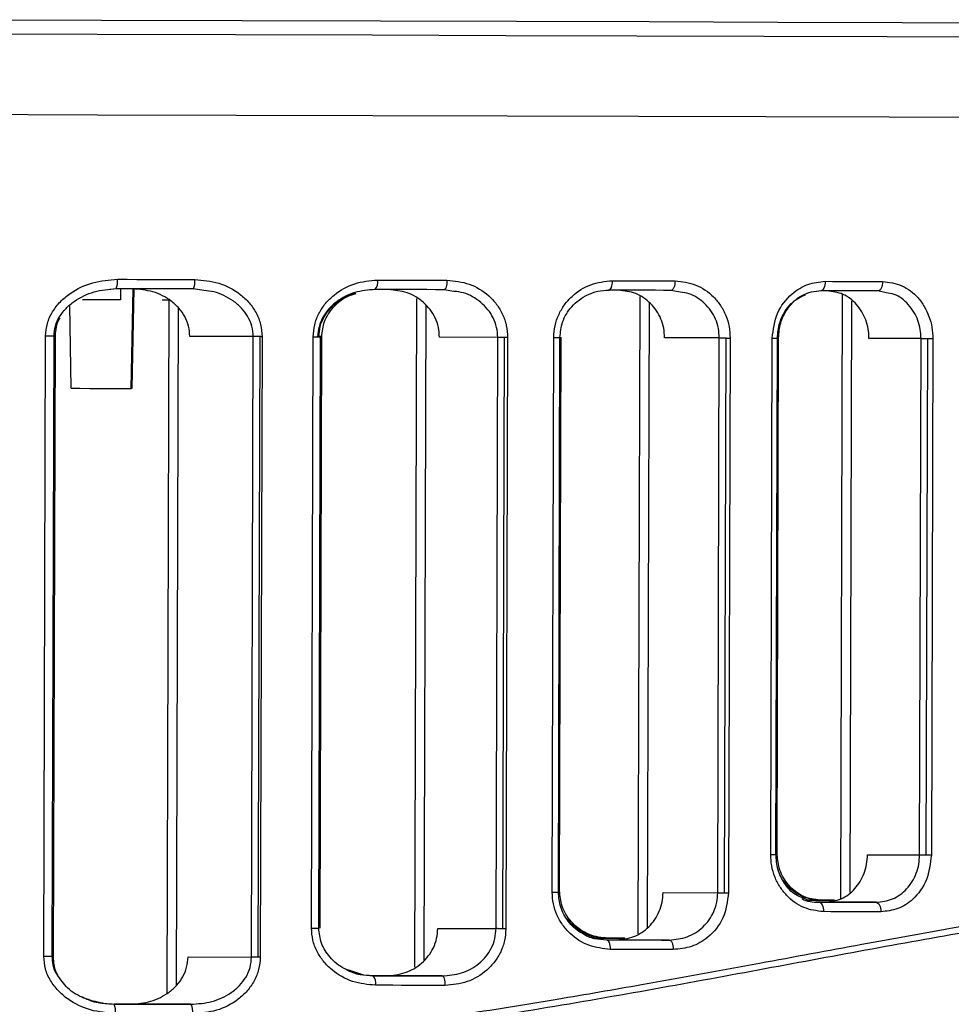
# Model space of a CAD drawing. Header units: millimetres. Extents: x -262 to 35, y 60 to 323.
# Tile 11 of 20: x -189 to -159, y 150 to 181. Entities that reach past the tile are written whole.
import ezdxf

# ---------------------------------------------------------------- set-up
doc = ezdxf.new("R2010")
doc.units = ezdxf.units.MM

msp = doc.modelspace()

# ---------------------------------------------------------------- linework, layer by layer
at = {"color": 7, "linetype": 'Continuous', "lineweight": 25}
for p, q in [((-185.781, 172.421), (-185.976, 172.396)), ((-185.646, 172.42), (-185.647, 172.071)), ((-185.645, 172.42), (-185.646, 172.071)), ((-185.302, 169.271), (-185.238, 172.419)), ((-185.278, 169.276), (-185.214, 172.419)), ((-183.009, 172.366), (-183.35, 172.414)), ((-176.283, 172.116), (-176.344, 150.981)), ((-175.101, 172.34), (-175.413, 172.391)), ((-169.225, 172.18), (-169.283, 152.033)), ((-167.947, 172.316), (-168.234, 172.37)), ((-162.829, 172.25), (-162.884, 153.137)), ((-161.438, 172.296), (-161.701, 172.352)), ((-187.204, 169.276), (-187.243, 171.906)), ((-185.647, 172.071), (-186.847, 172.075)), ((-185.646, 172.071), (-185.647, 172.071)), ((-184.322, 172.068), (-184.116, 172.067)), ((-184.116, 172.068), (-184.179, 150.155)), ((-183.824, 171.829), (-183.885, 150.392)), ((-175.991, 171.909), (-176.051, 151.186)), ((-168.933, 171.985), (-168.99, 152.225)), ((-162.537, 172.045), (-162.59, 153.34)), ((-188.068, 151.318), (-188.011, 170.927)), ((-187.8, 151.317), (-187.744, 170.926)), ((-187.759, 151.249), (-187.703, 170.934)), ((-187.703, 170.934), (-187.703, 170.934)), ((-181.444, 170.908), (-183.452, 170.914)), ((-181.501, 151.299), (-181.444, 170.908)), ((-181.289, 151.299), (-181.232, 170.908)), ((-181.169, 170.907), (-181.225, 151.298)), ((-179.605, 152.212), (-179.551, 170.903)), ((-179.551, 170.903), (-179.322, 170.902)), ((-179.376, 152.212), (-179.322, 170.902)), ((-179.37, 170.902), (-179.37, 170.91)), ((-179.336, 152.21), (-179.282, 170.91)), ((-173.717, 170.886), (-175.559, 170.892)), ((-173.771, 152.196), (-173.717, 170.886)), ((-173.559, 152.195), (-173.505, 170.886)), ((-173.406, 170.885), (-173.46, 152.195)), ((-171.995, 153.347), (-171.945, 170.881)), ((-171.8, 153.346), (-171.75, 170.881)), ((-171.762, 153.398), (-171.712, 170.888)), ((-166.712, 170.866), (-168.441, 170.871)), ((-166.763, 153.332), (-166.712, 170.866)), ((-166.551, 153.331), (-166.5, 170.866)), ((-166.37, 170.865), (-166.42, 153.331)), ((-165.087, 154.538), (-165.04, 170.861)), ((-164.923, 154.537), (-164.876, 170.861)), ((-164.887, 154.601), (-164.84, 170.868)), ((-160.333, 170.848), (-161.981, 170.853)), ((-160.38, 154.525), (-160.333, 170.848)), ((-160.167, 154.524), (-160.12, 170.847)), ((-159.961, 170.847), (-160.008, 154.523)), ((-185.302, 169.276), (-185.278, 169.276)), ((-162.028, 154.529), (-160.38, 154.525)), ((-171.8, 153.398), (-171.762, 153.398)), ((-168.491, 153.337), (-166.763, 153.332)), ((-163.838, 153.062), (-164.074, 153.17)), ((-163.526, 153.097), (-163.916, 153.098)), ((-161.756, 153.028), (-163.365, 153.033)), ((-163.331, 153.096), (-163.077, 153.095)), ((-179.605, 152.212), (-179.376, 152.212)), ((-175.613, 152.201), (-173.771, 152.196)), ((-170.576, 151.87), (-170.848, 151.979)), ((-170.237, 151.893), (-170.684, 151.895)), ((-169.926, 151.892), (-169.701, 151.892)), ((-168.293, 151.836), (-169.962, 151.841)), ((-183.508, 151.305), (-181.501, 151.299)), ((-187.759, 151.249), (-187.759, 151.249)), ((-177.987, 150.733), (-178.293, 150.84)), ((-175.476, 150.701), (-177.238, 150.706)), ((-183.415, 149.805), (-185.321, 149.81))]:
    msp.add_line(p, q, dxfattribs=at)
at = {"color": 7, "linetype": 'Continuous', "lineweight": 25, "flags": 128}
for points in [[(-190.722, 180.926), (-186.239, 180.913), (-181.798, 180.9), (-177.419, 180.888), (-173.123, 180.876), (-168.931, 180.864), (-164.861, 180.852), (-160.932, 180.841), (-157.163, 180.83), (-153.572, 180.82), (-150.174, 180.81), (-146.987, 180.801), (-144.024, 180.793), (-141.3, 180.785), (-138.828, 180.779), (-136.618, 180.772), (-134.682, 180.767), (-133.027, 180.763), (-131.663, 180.759), (-130.595, 180.756), (-129.828, 180.754), (-129.366, 180.753), (-129.211, 180.753), (-129.211, 180.753)], [(-128.842, 180.295), (-128.88, 180.295), (-129.177, 180.296), (-129.769, 180.297), (-130.654, 180.299), (-131.827, 180.303), (-133.283, 180.306), (-135.016, 180.311), (-137.017, 180.317), (-139.278, 180.323), (-141.79, 180.33), (-144.539, 180.338), (-147.515, 180.346), (-150.704, 180.355), (-154.092, 180.365), (-157.664, 180.375), (-161.403, 180.385), (-165.293, 180.396), (-169.317, 180.408), (-173.456, 180.42), (-177.692, 180.432), (-182.007, 180.444), (-186.381, 180.457), (-190.794, 180.469)], [(-190.793, 177.935), (-186.371, 177.922), (-181.988, 177.91), (-177.665, 177.897), (-173.42, 177.885), (-169.272, 177.873), (-165.24, 177.862), (-161.342, 177.851), (-157.596, 177.84), (-154.017, 177.83), (-150.623, 177.82), (-147.427, 177.811), (-144.445, 177.803), (-141.69, 177.795), (-139.174, 177.788), (-136.908, 177.782), (-134.902, 177.777), (-133.166, 177.772), (-131.707, 177.768), (-130.532, 177.765), (-129.646, 177.762), (-129.052, 177.761), (-128.754, 177.76), (-128.716, 177.76)], [(-190.793, 177.935), (-186.371, 177.922), (-181.988, 177.91), (-177.665, 177.897), (-173.42, 177.885), (-169.272, 177.873), (-165.24, 177.862), (-161.342, 177.851), (-157.596, 177.84), (-154.017, 177.83), (-150.623, 177.82), (-147.427, 177.811), (-144.445, 177.803), (-141.69, 177.795), (-139.174, 177.788), (-136.908, 177.782), (-134.902, 177.777), (-133.166, 177.772), (-131.707, 177.768), (-130.532, 177.765), (-129.646, 177.762), (-129.052, 177.761), (-128.754, 177.76), (-128.716, 177.76)], [(-183.35, 172.414), (-183.653, 172.415), (-183.956, 172.415), (-184.26, 172.416), (-184.564, 172.417), (-184.868, 172.418), (-185.172, 172.419), (-185.476, 172.42), (-185.781, 172.421)], [(-185.737, 172.721), (-185.431, 172.72), (-185.125, 172.719), (-184.82, 172.718), (-184.514, 172.717), (-184.209, 172.716), (-183.904, 172.715), (-183.6, 172.714), (-183.295, 172.714)], [(-177.516, 172.697), (-177.241, 172.696), (-176.966, 172.695), (-176.691, 172.695), (-176.417, 172.694), (-176.143, 172.693), (-175.869, 172.692), (-175.596, 172.691), (-175.323, 172.691)], [(-175.323, 172.691), (-175.325, 172.632), (-175.33, 172.576), (-175.338, 172.524), (-175.35, 172.479), (-175.363, 172.441), (-175.379, 172.414), (-175.396, 172.397), (-175.413, 172.391)], [(-170.101, 172.676), (-170.104, 172.617), (-170.11, 172.561), (-170.121, 172.509), (-170.135, 172.464), (-170.153, 172.427), (-170.172, 172.399), (-170.193, 172.382), (-170.216, 172.376)], [(-170.101, 172.676), (-169.851, 172.675), (-169.601, 172.674), (-169.352, 172.674), (-169.103, 172.673), (-168.854, 172.672), (-168.606, 172.672), (-168.358, 172.671), (-168.111, 172.67)], [(-168.111, 172.67), (-168.113, 172.612), (-168.121, 172.555), (-168.132, 172.504), (-168.147, 172.458), (-168.166, 172.421), (-168.187, 172.393), (-168.21, 172.376), (-168.234, 172.37)], [(-163.361, 172.657), (-163.364, 172.598), (-163.373, 172.542), (-163.386, 172.49), (-163.404, 172.445), (-163.426, 172.407), (-163.451, 172.38), (-163.478, 172.363), (-163.506, 172.357)], [(-163.361, 172.657), (-163.133, 172.656), (-162.905, 172.655), (-162.677, 172.655), (-162.451, 172.654), (-162.224, 172.653), (-161.998, 172.653), (-161.773, 172.652), (-161.548, 172.651)], [(-161.548, 172.651), (-161.551, 172.593), (-161.56, 172.537), (-161.574, 172.485), (-161.593, 172.439), (-161.616, 172.402), (-161.642, 172.375), (-161.671, 172.358), (-161.701, 172.352)], [(-175.413, 172.391), (-175.685, 172.392), (-175.957, 172.393), (-176.23, 172.393), (-176.502, 172.394), (-176.776, 172.395), (-177.049, 172.396), (-177.323, 172.396), (-177.597, 172.397)], [(-168.234, 172.37), (-168.48, 172.371), (-168.727, 172.372), (-168.974, 172.373), (-169.221, 172.373), (-169.469, 172.374), (-169.718, 172.375), (-169.966, 172.375), (-170.216, 172.376)], [(-161.701, 172.352), (-161.924, 172.353), (-162.149, 172.353), (-162.374, 172.354), (-162.599, 172.354), (-162.825, 172.355), (-163.052, 172.356), (-163.279, 172.356), (-163.506, 172.357)], [(-187.744, 170.926), (-187.744, 170.926), (-187.761, 170.926), (-187.8, 170.926), (-187.858, 170.927), (-187.93, 170.927), (-188.011, 170.927)], [(-181.232, 170.908), (-181.262, 170.908), (-181.291, 170.908), (-181.319, 170.908), (-181.347, 170.908), (-181.374, 170.908), (-181.399, 170.908), (-181.423, 170.908), (-181.444, 170.908)], [(-181.169, 170.907), (-181.177, 170.907), (-181.185, 170.907), (-181.192, 170.908), (-181.2, 170.908), (-181.208, 170.908), (-181.216, 170.908), (-181.224, 170.908), (-181.232, 170.908)], [(-179.282, 170.91), (-179.292, 170.91), (-179.322, 170.91), (-179.37, 170.91)], [(-173.505, 170.886), (-173.534, 170.886), (-173.563, 170.886), (-173.592, 170.886), (-173.62, 170.886), (-173.646, 170.886), (-173.671, 170.886), (-173.695, 170.886), (-173.717, 170.886)], [(-173.406, 170.885), (-173.418, 170.885), (-173.43, 170.885), (-173.442, 170.885), (-173.455, 170.885), (-173.467, 170.885), (-173.48, 170.885), (-173.492, 170.885), (-173.505, 170.886)], [(-171.945, 170.881), (-171.879, 170.881), (-171.823, 170.881), (-171.782, 170.881), (-171.757, 170.881), (-171.75, 170.881)], [(-166.712, 170.866), (-166.69, 170.866), (-166.667, 170.866), (-166.642, 170.866), (-166.615, 170.866), (-166.587, 170.866), (-166.559, 170.866), (-166.53, 170.866), (-166.5, 170.866)], [(-166.5, 170.866), (-166.483, 170.865), (-166.466, 170.865), (-166.45, 170.865), (-166.433, 170.865), (-166.417, 170.865), (-166.401, 170.865), (-166.385, 170.865), (-166.37, 170.865)], [(-165.04, 170.861), (-164.982, 170.861), (-164.934, 170.861), (-164.899, 170.861), (-164.88, 170.861), (-164.876, 170.861)], [(-160.333, 170.848), (-160.311, 170.848), (-160.287, 170.848), (-160.262, 170.848), (-160.235, 170.848), (-160.208, 170.848), (-160.179, 170.848), (-160.15, 170.847), (-160.12, 170.847)], [(-160.12, 170.847), (-160.1, 170.847), (-160.079, 170.847), (-160.058, 170.847), (-160.038, 170.847), (-160.018, 170.847), (-159.998, 170.847), (-159.979, 170.847), (-159.961, 170.847)], [(-187.204, 169.276), (-187.132, 169.276), (-186.926, 169.275), (-186.617, 169.274), (-186.253, 169.273), (-185.889, 169.272), (-185.581, 169.271), (-185.374, 169.271), (-185.302, 169.271)], [(-165.087, 154.538), (-165.029, 154.538), (-164.981, 154.538), (-164.946, 154.538), (-164.927, 154.537), (-164.923, 154.537)], [(-164.887, 154.601), (-164.888, 154.601), (-164.902, 154.601), (-164.923, 154.601)], [(-160.38, 154.525), (-160.358, 154.524), (-160.334, 154.524), (-160.309, 154.524), (-160.282, 154.524), (-160.255, 154.524), (-160.226, 154.524), (-160.197, 154.524), (-160.167, 154.524)], [(-160.167, 154.524), (-160.147, 154.524), (-160.126, 154.524), (-160.105, 154.524), (-160.085, 154.524), (-160.065, 154.524), (-160.045, 154.524), (-160.026, 154.524), (-160.008, 154.523)], [(-171.995, 153.347), (-171.929, 153.347), (-171.873, 153.347), (-171.832, 153.346), (-171.807, 153.346), (-171.8, 153.346)], [(-166.763, 153.332), (-166.741, 153.332), (-166.717, 153.332), (-166.692, 153.332), (-166.665, 153.332), (-166.638, 153.332), (-166.609, 153.332), (-166.58, 153.331), (-166.551, 153.331)], [(-166.551, 153.331), (-166.534, 153.331), (-166.517, 153.331), (-166.5, 153.331), (-166.484, 153.331), (-166.467, 153.331), (-166.451, 153.331), (-166.436, 153.331), (-166.42, 153.331)], [(-163.871, 153.098), (-163.782, 153.097), (-163.556, 153.097), (-163.331, 153.096)], [(-163.365, 153.033), (-163.591, 153.034), (-163.664, 153.034)], [(-163.562, 153.034), (-163.534, 153.028), (-163.507, 153.011), (-163.482, 152.983), (-163.46, 152.945), (-163.442, 152.9), (-163.429, 152.848), (-163.421, 152.792), (-163.419, 152.733)], [(-163.562, 153.034), (-163.334, 153.033), (-163.107, 153.032), (-162.881, 153.032), (-162.655, 153.031), (-162.429, 153.03), (-162.205, 153.03), (-161.98, 153.029), (-161.756, 153.028)], [(-163.073, 153.095), (-163.299, 153.096), (-163.526, 153.097)], [(-161.756, 153.028), (-161.727, 153.023), (-161.698, 153.005), (-161.672, 152.978), (-161.649, 152.94), (-161.63, 152.895), (-161.616, 152.843), (-161.608, 152.787), (-161.605, 152.728)], [(-161.605, 152.728), (-161.83, 152.729), (-162.055, 152.729), (-162.281, 152.73), (-162.508, 152.731), (-162.735, 152.731), (-162.962, 152.732), (-163.19, 152.732), (-163.419, 152.733)], [(-173.559, 152.195), (-173.588, 152.195), (-173.617, 152.195), (-173.646, 152.195), (-173.673, 152.195), (-173.7, 152.195), (-173.725, 152.196), (-173.749, 152.196), (-173.771, 152.196)], [(-173.46, 152.195), (-173.472, 152.195), (-173.484, 152.195), (-173.496, 152.195), (-173.509, 152.195), (-173.521, 152.195), (-173.534, 152.195), (-173.546, 152.195), (-173.559, 152.195)], [(-170.68, 151.894), (-170.674, 151.894), (-170.424, 151.894), (-170.175, 151.893), (-169.926, 151.892)], [(-169.697, 151.892), (-169.739, 151.892), (-169.988, 151.893), (-170.237, 151.893)], [(-170.275, 151.842), (-170.253, 151.836), (-170.231, 151.819), (-170.212, 151.791), (-170.195, 151.754), (-170.181, 151.708), (-170.171, 151.657), (-170.164, 151.6), (-170.162, 151.542)], [(-170.275, 151.842), (-170.026, 151.841), (-169.777, 151.841), (-169.528, 151.84), (-169.281, 151.839), (-169.033, 151.838), (-168.786, 151.838), (-168.539, 151.837), (-168.293, 151.836)], [(-168.293, 151.836), (-168.269, 151.831), (-168.247, 151.813), (-168.225, 151.786), (-168.207, 151.748), (-168.192, 151.703), (-168.181, 151.651), (-168.174, 151.595), (-168.172, 151.536)], [(-187.8, 151.317), (-187.801, 151.317), (-187.817, 151.317), (-187.856, 151.317), (-187.914, 151.318), (-187.986, 151.318), (-188.068, 151.318)], [(-181.289, 151.299), (-181.318, 151.299), (-181.347, 151.299), (-181.376, 151.299), (-181.404, 151.299), (-181.43, 151.299), (-181.455, 151.299), (-181.479, 151.299), (-181.501, 151.299)], [(-181.225, 151.298), (-181.233, 151.298), (-181.241, 151.298), (-181.249, 151.298), (-181.257, 151.298), (-181.265, 151.298), (-181.273, 151.299), (-181.281, 151.299), (-181.289, 151.299)], [(-168.172, 151.536), (-168.419, 151.537), (-168.667, 151.537), (-168.915, 151.538), (-169.164, 151.539), (-169.413, 151.54), (-169.662, 151.54), (-169.912, 151.541), (-170.162, 151.542)], [(-177.66, 150.707), (-177.385, 150.706), (-177.112, 150.705), (-176.838, 150.704), (-176.565, 150.704), (-176.292, 150.703), (-176.02, 150.702), (-175.747, 150.701), (-175.476, 150.701)], [(-177.238, 150.706), (-177.514, 150.707), (-177.63, 150.707)], [(-175.476, 150.701), (-175.458, 150.695), (-175.441, 150.678), (-175.426, 150.65), (-175.412, 150.612), (-175.401, 150.567), (-175.393, 150.515), (-175.388, 150.459), (-175.387, 150.4)], [(-175.387, 150.4), (-175.66, 150.401), (-175.933, 150.402), (-176.207, 150.403), (-176.481, 150.403), (-176.755, 150.404), (-177.03, 150.405), (-177.305, 150.406), (-177.58, 150.407)], [(-185.846, 149.812), (-185.541, 149.811), (-185.237, 149.81), (-184.933, 149.809), (-184.629, 149.808), (-184.325, 149.807), (-184.021, 149.806), (-183.718, 149.806), (-183.415, 149.805)], [(-185.321, 149.81), (-185.631, 149.811), (-185.846, 149.812)]]:
    msp.add_lwpolyline(points, dxfattribs=at)
at = {"color": 7, "linetype": 'Continuous', "lineweight": 25}
for centre, radius, start, end in [((-186.295, 172.649), 0.562, 336.0739, 7.3452), ((-183.754, 172.642), 0.464, 330.4798, 8.838), ((-177.858, 172.628), 0.348, 318.4651, 11.3703), ((-177.922, 150.477), 0.349, 348.3049, 41.1967), ((-186.361, 149.587), 0.562, 352.3287, 23.5906), ((-183.82, 149.578), 0.464, 350.8365, 29.1836)]:
    msp.add_arc(centre, radius, start, end, dxfattribs=at)
for points, knots in [([(-188.011, 170.927), (-188, 171.062), (-187.976, 171.331), (-187.802, 171.702), (-187.554, 172.021), (-187.144, 172.364), (-186.531, 172.658), (-186.002, 172.7), (-185.737, 172.721)], [0, 0, 0, 0, 0.125916, 0.251098, 0.376431, 0.502014, 0.750692, 1, 1, 1, 1]), ([(-187.744, 170.926), (-187.735, 171.033), (-187.717, 171.247), (-187.577, 171.547), (-187.372, 171.812), (-187.02, 172.107), (-186.48, 172.366), (-186.01, 172.406), (-185.773, 172.426)], [0, 0, 0, 0, 0.116652, 0.235081, 0.357236, 0.483028, 0.738989, 1, 1, 1, 1]), ([(-183.452, 170.914), (-183.46, 171.023), (-183.476, 171.243), (-183.603, 171.547), (-183.791, 171.816), (-184.113, 172.109), (-184.608, 172.364), (-185.04, 172.401), (-185.256, 172.419)], [0, 0, 0, 0, 0.124834, 0.250117, 0.372884, 0.500605, 0.750376, 1, 1, 1, 1]), ([(-183.295, 172.714), (-183.04, 172.691), (-182.527, 172.647), (-181.943, 172.339), (-181.565, 171.986), (-181.345, 171.662), (-181.195, 171.298), (-181.178, 171.037), (-181.169, 170.907)], [0, 0, 0, 0, 0.2491543, 0.4990655, 0.626614, 0.7496382, 0.8759406, 1, 1, 1, 1]), ([(-179.551, 170.903), (-179.542, 171.031), (-179.523, 171.288), (-179.38, 171.647), (-179.169, 171.966), (-178.809, 172.317), (-178.252, 172.63), (-177.761, 172.675), (-177.516, 172.697)], [0, 0, 0, 0, 0.125925, 0.251232, 0.376564, 0.502324, 0.7515, 1, 1, 1, 1]), ([(-175.323, 172.691), (-175.084, 172.667), (-174.606, 172.619), (-174.076, 172.294), (-173.743, 171.936), (-173.554, 171.616), (-173.428, 171.261), (-173.414, 171.01), (-173.406, 170.885)], [0, 0, 0, 0, 0.249824, 0.499254, 0.625744, 0.749563, 0.875378, 1, 1, 1, 1]), ([(-171.945, 170.881), (-171.937, 171.006), (-171.921, 171.253), (-171.799, 171.603), (-171.617, 171.92), (-171.297, 172.276), (-170.788, 172.604), (-170.33, 172.652), (-170.101, 172.676)], [0, 0, 0, 0, 0.1261896, 0.250901, 0.3748324, 0.5011636, 0.7504414, 1, 1, 1, 1]), ([(-168.111, 172.67), (-167.888, 172.645), (-167.443, 172.594), (-166.96, 172.258), (-166.664, 171.898), (-166.498, 171.579), (-166.389, 171.231), (-166.376, 170.987), (-166.37, 170.865)], [0, 0, 0, 0, 0.2500259, 0.4992103, 0.6250784, 0.7494939, 0.8750473, 1, 1, 1, 1]), ([(-165.04, 170.861), (-165.005, 171.132), (-164.936, 171.674), (-164.47, 172.259), (-163.923, 172.598), (-163.548, 172.637), (-163.361, 172.657)], [0, 0, 0, 0, 0.279829, 0.559325, 0.779531, 1, 1, 1, 1]), ([(-161.548, 172.651), (-161.341, 172.625), (-160.929, 172.572), (-160.488, 172.229), (-160.222, 171.867), (-160.074, 171.551), (-159.978, 171.207), (-159.967, 170.967), (-159.961, 170.847)], [0, 0, 0, 0, 0.250031, 0.499121, 0.62462, 0.749443, 0.874851, 1, 1, 1, 1]), ([(-181.444, 170.908), (-181.453, 171.019), (-181.471, 171.244), (-181.609, 171.551), (-181.815, 171.823), (-182.158, 172.112), (-182.571, 172.323), (-182.901, 172.355), (-183.009, 172.366)], [0, 0, 0, 0, 0.140567, 0.286909, 0.424073, 0.574359, 0.861184, 1, 1, 1, 1]), ([(-177.597, 172.397), (-177.811, 172.379), (-178.239, 172.344), (-178.736, 172.089), (-179.06, 171.798), (-179.253, 171.53), (-179.384, 171.229), (-179.401, 171.01), (-179.41, 170.902)], [0, 0, 0, 0, 0.248707, 0.497985, 0.629701, 0.748918, 0.877092, 1, 1, 1, 1]), ([(-179.37, 170.91), (-179.362, 171.017), (-179.344, 171.236), (-179.215, 171.536), (-179.022, 171.803), (-178.705, 172.097), (-178.405, 172.22), (-178.21, 172.301)], [0, 0, 0, 0, 0.164848, 0.336734, 0.496894, 0.67383, 1, 1, 1, 1]), ([(-179.282, 170.91), (-179.264, 171.072), (-179.225, 171.411), (-178.924, 171.858), (-178.562, 172.168), (-178.286, 172.248), (-178.192, 172.275)], [0, 0, 0, 0, 0.253207, 0.532102, 0.840896, 1, 1, 1, 1]), ([(-175.559, 170.892), (-175.566, 170.996), (-175.578, 171.206), (-175.685, 171.503), (-175.847, 171.77), (-176.127, 172.068), (-176.574, 172.336), (-176.975, 172.376), (-177.176, 172.396)], [0, 0, 0, 0, 0.124562, 0.250449, 0.375509, 0.500756, 0.750253, 1, 1, 1, 1]), ([(-173.717, 170.886), (-173.724, 170.991), (-173.738, 171.205), (-173.851, 171.503), (-174.023, 171.772), (-174.321, 172.067), (-174.692, 172.292), (-174.999, 172.328), (-175.101, 172.34)], [0, 0, 0, 0, 0.141567, 0.286869, 0.425373, 0.573699, 0.859719, 1, 1, 1, 1]), ([(-171.75, 170.881), (-171.733, 171.046), (-171.695, 171.404), (-171.386, 171.9), (-170.969, 172.209), (-170.548, 172.359), (-170.315, 172.373), (-170.195, 172.381)], [0, 0, 0, 0, 0.1994946, 0.4307894, 0.6971329, 0.8445689, 1, 1, 1, 1]), ([(-168.441, 170.871), (-168.446, 170.973), (-168.457, 171.176), (-168.548, 171.467), (-168.689, 171.732), (-168.938, 172.033), (-169.343, 172.312), (-169.716, 172.354), (-169.903, 172.375)], [0, 0, 0, 0, 0.12493, 0.250521, 0.3757, 0.500783, 0.749991, 1, 1, 1, 1]), ([(-166.712, 170.866), (-166.718, 170.968), (-166.73, 171.174), (-166.825, 171.465), (-166.973, 171.732), (-167.233, 172.03), (-167.567, 172.266), (-167.853, 172.304), (-167.947, 172.316)], [0, 0, 0, 0, 0.142141, 0.286787, 0.426391, 0.573346, 0.858775, 1, 1, 1, 1]), ([(-164.876, 170.861), (-164.861, 171.026), (-164.829, 171.38), (-164.607, 171.78), (-164.347, 172.052), (-164.094, 172.222), (-163.8, 172.34), (-163.588, 172.355), (-163.48, 172.362)], [0, 0, 0, 0, 0.202614, 0.435309, 0.564365, 0.701332, 0.846825, 1, 1, 1, 1]), ([(-164.84, 170.868), (-164.826, 171.026), (-164.798, 171.356), (-164.57, 171.797), (-164.287, 172.115), (-164.061, 172.201), (-163.983, 172.231)], [0, 0, 0, 0, 0.259735, 0.539539, 0.841283, 1, 1, 1, 1]), ([(-161.981, 170.853), (-161.986, 170.953), (-161.995, 171.152), (-162.101, 171.534), (-162.349, 171.95), (-162.791, 172.29), (-163.136, 172.334), (-163.309, 172.357)], [0, 0, 0, 0, 0.1253, 0.250884, 0.500258, 0.749665, 1, 1, 1, 1]), ([(-160.333, 170.848), (-160.337, 170.945), (-160.347, 171.141), (-160.427, 171.426), (-160.554, 171.694), (-160.787, 171.998), (-161.088, 172.243), (-161.351, 172.282), (-161.438, 172.296)], [0, 0, 0, 0, 0.138375, 0.279764, 0.424548, 0.573079, 0.858145, 1, 1, 1, 1]), ([(-187.703, 170.934), (-187.694, 171.025), (-187.677, 171.208), (-187.624, 171.409), (-187.557, 171.491), (-187.549, 171.501)], [0, 0, 0, 0, 0.464841, 0.936768, 1, 1, 1, 1]), ([(-163.419, 152.733), (-163.631, 152.759), (-164.056, 152.812), (-164.52, 153.153), (-164.804, 153.513), (-164.964, 153.83), (-165.069, 154.175), (-165.081, 154.417), (-165.087, 154.538)], [0, 0, 0, 0, 0.250011, 0.499156, 0.624944, 0.749473, 0.875029, 1, 1, 1, 1]), ([(-164.074, 153.17), (-164.152, 153.2), (-164.378, 153.287), (-164.658, 153.607), (-164.884, 154.05), (-164.91, 154.379), (-164.923, 154.537)], [0, 0, 0, 0, 0.158634, 0.460413, 0.740244, 1, 1, 1, 1]), ([(-163.5, 153.092), (-163.608, 153.1), (-163.82, 153.115), (-164.113, 153.235), (-164.364, 153.406), (-164.624, 153.68), (-164.842, 154.081), (-164.873, 154.436), (-164.887, 154.601)], [0, 0, 0, 0, 0.153171, 0.298661, 0.435626, 0.564681, 0.79738, 1, 1, 1, 1]), ([(-163.365, 153.033), (-163.192, 153.054), (-162.847, 153.097), (-162.403, 153.434), (-162.153, 153.848), (-162.044, 154.229), (-162.033, 154.429), (-162.028, 154.529)], [0, 0, 0, 0, 0.249785, 0.499291, 0.7486, 0.873866, 1, 1, 1, 1]), ([(-161.756, 153.028), (-161.579, 153.049), (-161.225, 153.09), (-160.84, 153.374), (-160.607, 153.679), (-160.477, 153.947), (-160.395, 154.232), (-160.385, 154.428), (-160.38, 154.525)], [0, 0, 0, 0, 0.249509, 0.498718, 0.628643, 0.755288, 0.878963, 1, 1, 1, 1]), ([(-160.008, 154.523), (-160.04, 154.254), (-160.103, 153.717), (-160.537, 153.128), (-161.06, 152.787), (-161.423, 152.748), (-161.605, 152.728)], [0, 0, 0, 0, 0.2799506, 0.5594256, 0.7796066, 1, 1, 1, 1]), ([(-132.465, 151.599), (-133.386, 151.869), (-135.222, 152.406), (-139.043, 153.167), (-143.582, 153.582), (-148.856, 153.475), (-154.747, 152.807), (-161.17, 151.699), (-168.051, 150.392), (-175.31, 149.142), (-182.251, 148.253), (-188.713, 147.767), (-194.601, 147.615), (-200.494, 147.733), (-206.961, 148.197), (-213.921, 149.085), (-221.22, 150.346), (-228.168, 151.685), (-234.68, 152.864), (-240.674, 153.653), (-246.064, 153.895), (-250.75, 153.601), (-254.662, 152.917), (-257.765, 152.106), (-259.995, 151.372), (-261.396, 150.843), (-261.555, 150.779), (-261.634, 150.747)], [0, 0, 0, 0, 0.041853, 0.083524, 0.125402, 0.166786, 0.208195, 0.250093, 0.291786, 0.333659, 0.375527, 0.406753, 0.438148, 0.469665, 0.500855, 0.542404, 0.584342, 0.626044, 0.667819, 0.709502, 0.750794, 0.792454, 0.834166, 0.875683, 0.91755, 0.959384, 1, 1, 1, 1]), ([(-195.321, 147.888), (-194.165, 147.894), (-191.856, 147.905), (-188.405, 148.043), (-185.046, 148.266), (-181.719, 148.581), (-178.364, 148.978), (-175.042, 149.447), (-171.956, 149.944), (-168.778, 150.495), (-165.555, 151.084), (-162.305, 151.688), (-159.368, 152.219), (-156.073, 152.776), (-152.477, 153.288), (-148.669, 153.657), (-145.152, 153.781), (-142.387, 153.696), (-140.257, 153.506), (-138.695, 153.304), (-137.25, 153.062), (-136.021, 152.815), (-134.881, 152.553), (-133.852, 152.291), (-132.983, 152.047), (-132.511, 151.904), (-132.328, 151.848)], [0, 0, 0, 0, 0.041686, 0.083311, 0.124909, 0.164104, 0.205794, 0.249995, 0.290027, 0.325031, 0.375115, 0.419917, 0.459828, 0.500454, 0.564826, 0.624904, 0.686319, 0.749383, 0.783568, 0.819024, 0.853219, 0.886853, 0.913772, 0.947949, 0.97985, 1, 1, 1, 1]), ([(-163.526, 153.097), (-163.708, 153.119), (-164.073, 153.163), (-164.47, 153.428), (-164.638, 153.649), (-164.688, 153.714)], [0, 0, 0, 0, 0.41263, 0.824848, 1, 1, 1, 1]), ([(-170.162, 151.542), (-170.391, 151.567), (-170.849, 151.618), (-171.357, 151.949), (-171.674, 152.307), (-171.854, 152.626), (-171.974, 152.977), (-171.988, 153.224), (-171.995, 153.347)], [0, 0, 0, 0, 0.249918, 0.499227, 0.625556, 0.749539, 0.875341, 1, 1, 1, 1]), ([(-170.848, 151.979), (-170.933, 152.008), (-171.182, 152.092), (-171.498, 152.409), (-171.755, 152.854), (-171.786, 153.187), (-171.8, 153.346)], [0, 0, 0, 0, 0.15724, 0.462468, 0.742461, 1, 1, 1, 1]), ([(-170.216, 151.888), (-170.336, 151.897), (-170.57, 151.913), (-170.989, 152.065), (-171.404, 152.376), (-171.711, 152.874), (-171.746, 153.232), (-171.762, 153.398)], [0, 0, 0, 0, 0.155427, 0.30286, 0.569202, 0.800499, 1, 1, 1, 1]), ([(-169.962, 151.841), (-169.776, 151.861), (-169.403, 151.901), (-168.996, 152.178), (-168.744, 152.477), (-168.603, 152.741), (-168.51, 153.031), (-168.497, 153.235), (-168.491, 153.337)], [0, 0, 0, 0, 0.2495301, 0.4987251, 0.6246109, 0.7490095, 0.8741386, 1, 1, 1, 1]), ([(-168.293, 151.836), (-168.101, 151.856), (-167.716, 151.895), (-167.291, 152.168), (-167.029, 152.467), (-166.879, 152.733), (-166.782, 153.024), (-166.769, 153.23), (-166.763, 153.332)], [0, 0, 0, 0, 0.249592, 0.498825, 0.627133, 0.749052, 0.875617, 1, 1, 1, 1]), ([(-166.42, 153.331), (-166.456, 153.057), (-166.529, 152.51), (-167.014, 151.925), (-167.584, 151.592), (-167.976, 151.555), (-168.172, 151.536)], [0, 0, 0, 0, 0.279826, 0.559323, 0.779514, 1, 1, 1, 1]), ([(-164.103, 153.146), (-164.103, 153.145), (-163.945, 153.039), (-163.753, 153.036), (-163.562, 153.034)], [0, 0, 0, 0, 0.005482, 1, 1, 1, 1]), ([(-170.237, 151.893), (-170.435, 151.914), (-170.831, 151.957), (-171.273, 152.213), (-171.466, 152.435), (-171.526, 152.504)], [0, 0, 0, 0, 0.409381, 0.818276, 1, 1, 1, 1]), ([(-177.58, 150.407), (-177.826, 150.43), (-178.318, 150.478), (-178.875, 150.797), (-179.233, 151.151), (-179.44, 151.472), (-179.58, 151.83), (-179.597, 152.086), (-179.605, 152.212)], [0, 0, 0, 0, 0.249475, 0.499164, 0.626383, 0.749621, 0.875861, 1, 1, 1, 1]), ([(-178.293, 150.84), (-178.387, 150.868), (-178.663, 150.95), (-179.023, 151.261), (-179.322, 151.71), (-179.359, 152.05), (-179.376, 152.212)], [0, 0, 0, 0, 0.159037, 0.467862, 0.746779, 1, 1, 1, 1]), ([(-177.238, 150.706), (-177.038, 150.724), (-176.637, 150.762), (-176.188, 151.028), (-175.905, 151.324), (-175.743, 151.59), (-175.634, 151.886), (-175.62, 152.097), (-175.613, 152.201)], [0, 0, 0, 0, 0.249556, 0.498585, 0.625168, 0.748914, 0.875105, 1, 1, 1, 1]), ([(-175.476, 150.701), (-175.268, 150.719), (-174.853, 150.755), (-174.382, 151.015), (-174.083, 151.31), (-173.909, 151.578), (-173.794, 151.876), (-173.778, 152.09), (-173.771, 152.196)], [0, 0, 0, 0, 0.24965, 0.498772, 0.628187, 0.749055, 0.876161, 1, 1, 1, 1]), ([(-173.46, 152.195), (-173.469, 152.069), (-173.485, 151.817), (-173.613, 151.463), (-173.804, 151.144), (-174.139, 150.789), (-174.671, 150.468), (-175.148, 150.423), (-175.387, 150.4)], [0, 0, 0, 0, 0.1261102, 0.2510071, 0.3748151, 0.5013509, 0.7504285, 1, 1, 1, 1]), ([(-171.05, 152.06), (-170.989, 152.019), (-170.868, 151.938), (-170.601, 151.867), (-170.403, 151.852), (-170.275, 151.842)], [0, 0, 0, 0, 0.26616, 0.524422, 1, 1, 1, 1]), ([(-185.804, 149.511), (-186.069, 149.534), (-186.599, 149.579), (-187.214, 149.88), (-187.623, 150.226), (-187.867, 150.55), (-188.037, 150.917), (-188.058, 151.186), (-188.068, 151.318)], [0, 0, 0, 0, 0.24962, 0.499314, 0.627841, 0.750005, 0.876905, 1, 1, 1, 1]), ([(-187.65, 150.75), (-187.658, 150.76), (-187.725, 150.842), (-187.777, 151.043), (-187.793, 151.226), (-187.8, 151.317)], [0, 0, 0, 0, 0.062486, 0.534795, 1, 1, 1, 1]), ([(-185.321, 149.81), (-185.106, 149.827), (-184.674, 149.862), (-184.178, 150.113), (-183.854, 150.403), (-183.664, 150.671), (-183.534, 150.975), (-183.517, 151.195), (-183.508, 151.305)], [0, 0, 0, 0, 0.248911, 0.498389, 0.626333, 0.749361, 0.873896, 1, 1, 1, 1]), ([(-183.415, 149.805), (-183.192, 149.821), (-182.746, 149.853), (-182.224, 150.096), (-181.879, 150.384), (-181.671, 150.655), (-181.529, 150.962), (-181.51, 151.188), (-181.501, 151.299)], [0, 0, 0, 0, 0.248723, 0.498037, 0.629063, 0.748663, 0.876876, 1, 1, 1, 1]), ([(-181.225, 151.298), (-181.235, 151.167), (-181.256, 150.905), (-181.408, 150.54), (-181.631, 150.22), (-182.011, 149.869), (-182.595, 149.567), (-183.107, 149.525), (-183.362, 149.504)], [0, 0, 0, 0, 0.126119, 0.25073, 0.376133, 0.501711, 0.751228, 1, 1, 1, 1]), ([(-187.621, 150.713), (-187.657, 150.785), (-187.742, 150.953), (-187.753, 151.141), (-187.759, 151.249)], [0, 0, 0, 0, 0.430684, 1, 1, 1, 1]), ([(-186.205, 149.836), (-186.406, 149.882), (-186.804, 149.971), (-187.33, 150.279), (-187.547, 150.599), (-187.65, 150.75)], [0, 0, 0, 0, 0.349636, 0.692425, 1, 1, 1, 1]), ([(-178.506, 150.915), (-178.437, 150.875), (-178.3, 150.796), (-178.01, 150.73), (-177.796, 150.716), (-177.66, 150.707)], [0, 0, 0, 0, 0.269145, 0.532538, 1, 1, 1, 1]), ([(-177.62, 150.705), (-177.839, 150.712), (-178.111, 150.72), (-178.345, 150.849), (-178.391, 150.874)], [0, 0, 0, 0, 0.805082, 1, 1, 1, 1]), ([(-184.743, 144.822), (-182.349, 145.061), (-177.564, 145.537), (-170.71, 146.654), (-164.203, 147.873), (-158.095, 149.034), (-152.466, 149.928), (-147.396, 150.366), (-142.972, 150.342), (-139.276, 149.89), (-136.347, 149.273), (-134.239, 148.688), (-132.904, 148.256), (-132.737, 148.199), (-132.654, 148.17)], [0, 0, 0, 0, 0.083529, 0.166903, 0.250548, 0.333741, 0.417487, 0.500697, 0.583522, 0.667195, 0.750455, 0.833555, 0.917174, 1, 1, 1, 1]), ([(-186.876, 150.051), (-186.765, 149.996), (-186.579, 149.903), (-186.227, 149.833), (-185.995, 149.82), (-185.846, 149.812)], [0, 0, 0, 0, 0.346429, 0.58096, 1, 1, 1, 1]), ([(-132.803, 147.912), (-132.803, 147.912), (-132.765, 147.899), (-132.907, 147.949), (-133.278, 148.074), (-133.814, 148.247), (-134.32, 148.403), (-134.691, 148.514), (-135.087, 148.628), (-135.517, 148.748), (-136.017, 148.881), (-136.663, 149.043), (-137.388, 149.21), (-138.089, 149.357), (-138.753, 149.487), (-139.452, 149.61), (-140.259, 149.735), (-141.104, 149.847), (-142.229, 149.97), (-143.704, 150.078), (-145.567, 150.118), (-147.745, 150.072), (-150.276, 149.906), (-153.195, 149.574), (-155.591, 149.215), (-157.382, 148.916), (-158.501, 148.722), (-159.598, 148.525), (-160.687, 148.325), (-161.781, 148.121), (-162.988, 147.893), (-164.619, 147.584), (-166.665, 147.196), (-169.173, 146.733), (-171.676, 146.293), (-174.249, 145.87), (-176.771, 145.493), (-179.417, 145.141), (-182.055, 144.837), (-183.859, 144.676), (-184.743, 144.597)], [0, 0, 0, 0, 0.000181, 0.045444, 0.092242, 0.139024, 0.157088, 0.176008, 0.193545, 0.209846, 0.228624, 0.24988, 0.276843, 0.297207, 0.310972, 0.331613, 0.352053, 0.370665, 0.390993, 0.427363, 0.463115, 0.499368, 0.545923, 0.591771, 0.638465, 0.653839, 0.669853, 0.686507, 0.70023, 0.715218, 0.731564, 0.749268, 0.780551, 0.811976, 0.845687, 0.874723, 0.906939, 0.937232, 0.969247, 1, 1, 1, 1])]:
    msp.add_open_spline(points, degree=3, knots=knots, dxfattribs=at)

doc.saveas('drawing.dxf')
